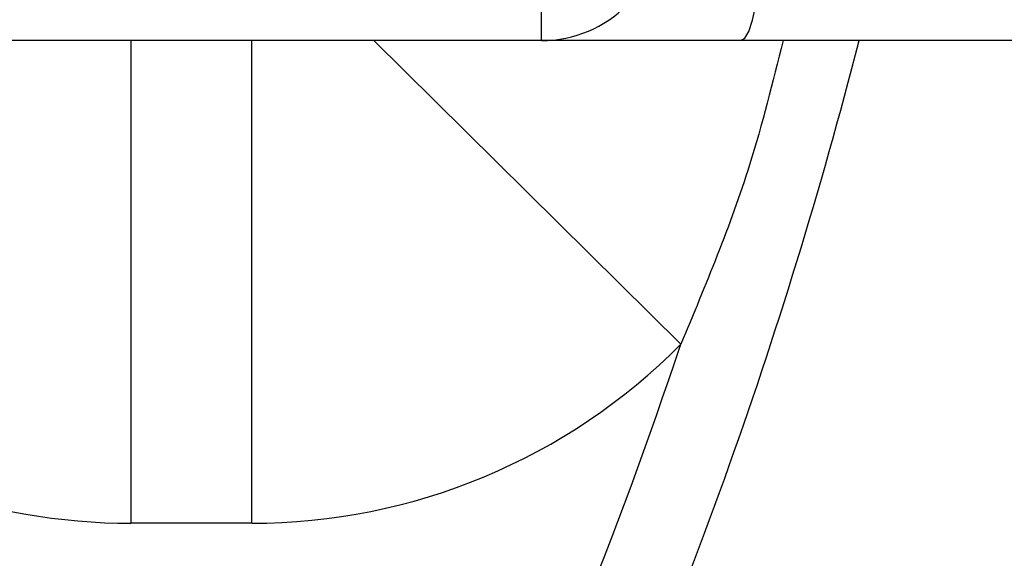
# Model space of a CAD drawing. Header units: millimetres. Extents: x -1 to 10933, y 0 to 7722.
# Tile 84 of 122: x 4114 to 4155, y 6220 to 6242. Entities that reach past the tile are written whole.
import ezdxf

# ---------------------------------------------------------------- set-up
doc = ezdxf.new("R2010")
doc.units = ezdxf.units.MM
doc.header["$LTSCALE"] = 13
doc.header["$PDSIZE"] = -1
doc.dimstyles.new('efort-st-1', dxfattribs={"dimtxt": 100, "dimasz": 100, "dimexe": 1.25, "dimexo": 0.625, "dimtad": 1, "dimdec": 0, "dimdsep": 46, "dimtxsty": 'Standard', "dimcen": 2.5, "dimclrd": 3, "dimclre": 3, "dimadec": 0, "dimazin": 0, "dimtfac": 1, "dimtmove": 0, "dimatfit": 3, "dimfxl": 1, "dimarcsym": 0})

# ---------------------------------------------------------------- blocks, each defined once
blk = doc.blocks.new('*D158')
at = {"color": 3, "lineweight": -2}
for p, q in [((3955.863, 6291.103), (4398.604, 5948.202)), ((4787.319, 5647.144), (4477.664, 5886.97))]:
    blk.add_line(p, q, dxfattribs=at)
at = {"color": 3}
blk.add_solid([(4487.87, 5900.147), (4467.459, 5873.793), (4398.604, 5948.202)], dxfattribs=at)
at = {"layer": 'Defpoints', "color": 0}
for p in [(3955.863, 6291.103), (4398.604, 5948.202)]:
    blk.add_point(p, dxfattribs=at)
at = {"color": 0, "insert": (4709.391, 5771.531), "char_height": 100, "attachment_point": 5, "rotation": 322.2423}
blk.add_mtext('R560', dxfattribs=at)

msp = doc.modelspace()

# ---------------------------------------------------------------- linework, layer by layer
at = {"color": 7, "linetype": 'Continuous', "lineweight": 25}
for p, q in [((4135.81, 6241.103), (4135.81, 6246.103)), ((4135.81, 6241.103), (4075.81, 6241.103)), ((4118.81, 6221.103), (4118.81, 6241.103)), ((4123.81, 6221.103), (4123.81, 6241.103)), ((4144.073, 6241.103), (4135.81, 6241.103)), ((4213.817, 6241.103), (4144.073, 6241.103)), ((4123.81, 6221.103), (4118.81, 6221.103))]:
    msp.add_line(p, q, dxfattribs=at)
at = {"color": 8, "linetype": 'Continuous', "lineweight": 25}
msp.add_line((4141.585, 6228.524), (4128.865, 6241.103), dxfattribs=at)
at = {"color": 7, "linetype": 'Continuous', "lineweight": 25, "flags": 128}
msp.add_lwpolyline([(4144.073, 6241.103), (4144.242, 6241.199), (4144.405, 6241.484), (4144.555, 6241.946), (4144.687, 6242.568), (4144.795, 6243.325), (4144.875, 6244.19), (4144.925, 6245.128), (4144.941, 6246.103)], dxfattribs=at)
at = {"color": 0, "linetype": 'Continuous', "lineweight": 18}
msp.add_arc((3955.863, 6291.103), 560, 262.70005, 5.95557, dxfattribs=at)
at = {"color": 7, "linetype": 'Continuous', "lineweight": 25}
for centre, radius, end in [((4135.81, 6246.103), 5, 0), ((4123.81, 6246.103), 25, 315.3187)]:
    msp.add_arc(centre, radius, 270, end, dxfattribs=at)
at = {"color": 8, "linetype": 'Continuous', "lineweight": 25}
for centre, radius, start, end in [((4118.81, 6246.103), 25, 191.537, 270), ((3953.81, 6291.103), 201.464, 334.81382, 345.63), ((3953.81, 6291.103), 197.929, 334.34962, 341.56858)]:
    msp.add_arc(centre, radius, start, end, dxfattribs=at)
msp.add_open_spline([(4145.821, 6241.103), (4145.393, 6239.377), (4144.326, 6235.071), (4142.612, 6230.977), (4141.585, 6228.524)], degree=3, knots=[0, 0, 0, 0, 0.400989, 1, 1, 1, 1], dxfattribs=at)

# ---------------------------------------------------------------- dimensions: what is measured, and where the dimension line sits
at = {"color": 0}
dim = msp.add_radius_dim(center=(3955.863, 6291.103), mpoint=(4398.604, 5948.202), dimstyle='efort-st-1', dxfattribs=at)
dim.commit()
dim.dimension.update_dxf_attribs({"geometry": '*D158', "text_midpoint": (4678.392, 5731.507), "dimtype": 164})

doc.saveas('drawing.dxf')
